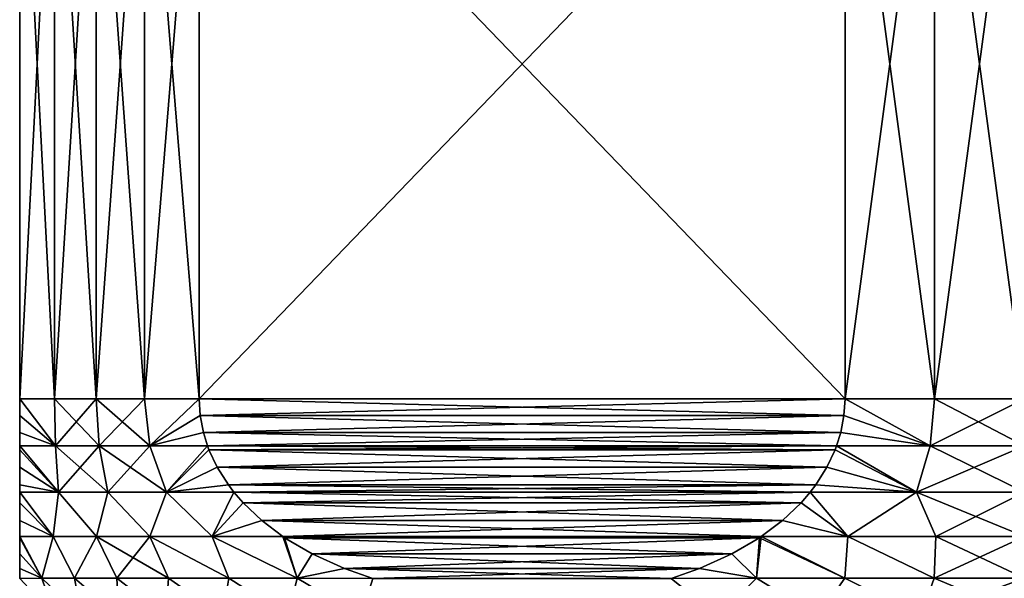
# Model space of a CAD drawing. Header units: metres. Extents: x -109 to 109, y -505 to 40.
# Tile 147 of 256: x -92 to -77, y -8 to 1. Entities that reach past the tile are written whole.
import ezdxf

# ---------------------------------------------------------------- set-up
doc = ezdxf.new("R2010")
doc.units = ezdxf.units.M
doc.layers.add('solid_K244224000C74', color=7, linetype='CONTINUOUS')

msp = doc.modelspace()

# ---------------------------------------------------------------- linework, layer by layer
at = {"layer": 'solid_K244224000C74'}
for points in [[(-90.979362, -5, 6.807937), (-90.979362, 5, 6.807937), (-91.5, 5, 5.567764)], [(-91.5, -5, -5.567764), (-91.5, 5, 5.567764), (-91.5, 5, -5.567764)], [(-90.979362, -5, 6.807937), (-91.5, 5, 5.567764), (-91.5, -5, 5.567764)], [(-91.5, -5, -5.567764), (-91.5, -5, 5.567764), (-91.5, 5, 5.567764)], [(-91.5, -5, -5.567764), (-91.5, 5, -5.567764), (-90.979362, 5, -6.807937)], [(-91.5, -5, -5.567764), (-90.979362, 5, -6.807937), (-90.979362, -5, -6.807937)], [(-90.356407, -5, 8), (-90.356407, 5, 8), (-90.979362, 5, 6.807937)], [(-90.356407, -5, 8), (-90.979362, 5, 6.807937), (-90.979362, -5, 6.807937)], [(-90.979362, -5, -6.807937), (-90.979362, 5, -6.807937), (-90.356407, 5, -8)], [(-90.979362, -5, -6.807937), (-90.356407, 5, -8), (-90.356407, -5, -8)], [(-89.635529, -5, 9.135529), (-89.635529, 5, 9.135529), (-90.356407, 5, 8)], [(-89.635529, -5, 9.135529), (-90.356407, 5, 8), (-90.356407, -5, 8)], [(-90.356407, -5, -8), (-90.356407, 5, -8), (-89.635529, 5, -9.135529)], [(-90.356407, -5, -8), (-89.635529, 5, -9.135529), (-89.635529, -5, -9.135529)], [(-88.821823, -5, 10.206499), (-88.821823, 5, 10.206499), (-89.635529, 5, 9.135529)], [(-88.821823, -5, 10.206499), (-89.635529, 5, 9.135529), (-89.635529, -5, 9.135529)], [(-89.635529, -5, -9.135529), (-89.635529, 5, -9.135529), (-88.821823, 5, -10.206499)], [(-89.635529, -5, -9.135529), (-88.821823, 5, -10.206499), (-88.821823, -5, -10.206499)], [(-88.821823, -5, 10.206499), (-79.178177, 5, 15.774263), (-88.821823, 5, 10.206499)], [(-88.821823, -5, 10.206499), (-79.178177, -5, 15.774263), (-79.178177, 5, 15.774263)], [(-79.178177, -5, -15.774263), (-88.821823, 5, -10.206499), (-79.178177, 5, -15.774263)], [(-88.821823, -5, -10.206499), (-88.821823, 5, -10.206499), (-79.178177, -5, -15.774263)], [(-77.843834, -5, 15.943466), (-77.843834, 5, 15.943466), (-79.178177, 5, 15.774263)], [(-77.843834, -5, 15.943466), (-79.178177, 5, 15.774263), (-79.178177, -5, 15.774263)], [(-79.178177, -5, -15.774263), (-79.178177, 5, -15.774263), (-77.843834, 5, -15.943466)], [(-79.178177, -5, -15.774263), (-77.843834, 5, -15.943466), (-77.843834, -5, -15.943466)], [(-76.5, -5, 16), (-76.5, 5, 16), (-77.843834, 5, 15.943466)], [(-76.5, -5, 16), (-77.843834, 5, 15.943466), (-77.843834, -5, 15.943466)], [(-77.843834, -5, -15.943466), (-77.843834, 5, -15.943466), (-76.5, 5, -16)], [(-77.843834, -5, -15.943466), (-76.5, 5, -16), (-76.5, -5, -16)], [(-91.5, -5, 5.567764), (-91.5, -5.252419, 5.549439), (-90.963715, -5.704368, 6.723684)], [(-90.979362, -5, 6.807937), (-91.5, -5, 5.567764), (-90.963715, -5.704368, 6.723684)], [(-91.5, -5.252419, -5.549439), (-91.5, -5.252419, 5.549439), (-91.5, -5, 5.567764)], [(-91.5, -5.252419, -5.549439), (-91.5, -5, 5.567764), (-91.5, -5, -5.567764)], [(-90.963715, -5.704368, -6.723684), (-91.5, -5, -5.567764), (-90.979362, -5, -6.807937)], [(-90.963715, -5.704368, -6.723684), (-91.5, -5.252419, -5.549439), (-91.5, -5, -5.567764)], [(-90.979362, -5, 6.807937), (-90.963715, -5.704368, 6.723684), (-90.313225, -5.704368, 7.97507)], [(-90.356407, -5, 8), (-90.979362, -5, 6.807937), (-90.313225, -5.704368, 7.97507)], [(-90.963715, -5.704368, -6.723684), (-90.979362, -5, -6.807937), (-90.356407, -5, -8)], [(-90.313225, -5.704368, -7.97507), (-90.963715, -5.704368, -6.723684), (-90.356407, -5, -8)], [(-90.356407, -5, 8), (-90.313225, -5.704368, 7.97507), (-89.554733, -5.704368, 9.164102)], [(-89.635529, -5, 9.135529), (-90.356407, -5, 8), (-89.554733, -5.704368, 9.164102)], [(-90.313225, -5.704368, -7.97507), (-90.356407, -5, -8), (-89.635529, -5, -9.135529)], [(-89.554733, -5.704368, -9.164102), (-90.313225, -5.704368, -7.97507), (-89.635529, -5, -9.135529)], [(-88.821823, -5, 10.206499), (-89.635529, -5, 9.135529), (-89.554733, -5.704368, 9.164102)], [(-89.554733, -5.704368, -9.164102), (-89.635529, -5, -9.135529), (-88.821823, -5, -10.206499)], [(-88.805954, -5.252433, 10.215662), (-88.821823, -5, 10.206499), (-89.554733, -5.704368, 9.164102)], [(-88.805954, -5.252431, -10.215662), (-89.554733, -5.704368, -9.164102), (-88.821823, -5, -10.206499)], [(-88.805954, -5.252433, 10.215662), (-79.178177, -5, 15.774263), (-88.821823, -5, 10.206499)], [(-88.821823, -5, -10.206499), (-79.178177, -5, -15.774263), (-79.194046, -5.252431, -15.7651)], [(-88.805954, -5.252431, -10.215662), (-88.821823, -5, -10.206499), (-79.194046, -5.252431, -15.7651)], [(-88.805954, -5.252433, 10.215662), (-79.194046, -5.252433, 15.7651), (-79.178177, -5, 15.774263)], [(-79.194046, -5.252433, 15.7651), (-77.908974, -5.704368, 15.887784), (-79.178177, -5, 15.774263)], [(-79.194046, -5.252431, -15.7651), (-79.178177, -5, -15.774263), (-77.908974, -5.704368, -15.887784)], [(-77.908974, -5.704368, 15.887784), (-77.843834, -5, 15.943466), (-79.178177, -5, 15.774263)], [(-79.178177, -5, -15.774263), (-77.843834, -5, -15.943466), (-77.908974, -5.704368, -15.887784)], [(-77.908974, -5.704368, 15.887784), (-76.5, -5.704368, 15.950138), (-77.843834, -5, 15.943466)], [(-76.5, -5, -16), (-76.5, -5.704368, -15.950138), (-77.908974, -5.704368, -15.887784)], [(-77.843834, -5, -15.943466), (-76.5, -5, -16), (-77.908974, -5.704368, -15.887784)], [(-76.5, -5.704368, 15.950138), (-76.5, -5, 16), (-77.843834, -5, 15.943466)], [(-91.5, -5.252419, 5.549439), (-91.5, -5.505939, 5.493666), (-90.963715, -5.704368, 6.723684)], [(-91.5, -5.505939, -5.493666), (-91.5, -5.505939, 5.493666), (-91.5, -5.252419, 5.549439)], [(-91.5, -5.505939, -5.493666), (-91.5, -5.252419, 5.549439), (-91.5, -5.252419, -5.549439)], [(-90.963715, -5.704368, -6.723684), (-91.5, -5.505939, -5.493666), (-91.5, -5.252419, -5.549439)], [(-88.805954, -5.252431, -10.215662), (-88.757652, -5.505958, -10.24355), (-89.554733, -5.704368, -9.164102)], [(-88.805954, -5.252433, 10.215662), (-89.554733, -5.704368, 9.164102), (-88.757652, -5.505961, 10.243551)], [(-88.805954, -5.252431, -10.215662), (-79.194046, -5.252431, -15.7651), (-79.242348, -5.505959, -15.737211)], [(-88.805954, -5.252431, -10.215662), (-79.242348, -5.505959, -15.737211), (-88.757652, -5.505958, -10.24355)], [(-88.805954, -5.252433, 10.215662), (-88.757652, -5.505961, 10.243551), (-79.194046, -5.252433, 15.7651)], [(-88.757652, -5.505961, 10.243551), (-79.242348, -5.505961, 15.737211), (-79.194046, -5.252433, 15.7651)], [(-79.242348, -5.505959, -15.737211), (-79.194046, -5.252431, -15.7651), (-77.908974, -5.704368, -15.887784)], [(-79.194046, -5.252433, 15.7651), (-79.242348, -5.505961, 15.737211), (-77.908974, -5.704368, 15.887784)], [(-91.5, -5.505939, 5.493666), (-91.5, -5.703902, 5.4231), (-90.963715, -5.704368, 6.723684)], [(-91.5, -5.703902, -5.4231), (-91.5, -5.703902, 5.4231), (-91.5, -5.505939, 5.493666)], [(-91.5, -5.703902, -5.4231), (-91.5, -5.505939, 5.493666), (-91.5, -5.505939, -5.493666)], [(-90.963715, -5.704368, -6.723684), (-91.5, -5.703902, -5.4231), (-91.5, -5.505939, -5.493666)], [(-88.757652, -5.505958, -10.24355), (-88.696541, -5.703902, -10.278831), (-89.554733, -5.704368, -9.164102)], [(-88.757652, -5.505961, 10.243551), (-89.554733, -5.704368, 9.164102), (-88.696541, -5.703902, 10.278831)], [(-88.757652, -5.505958, -10.24355), (-79.242348, -5.505959, -15.737211), (-79.303459, -5.703902, -15.701931)], [(-88.757652, -5.505958, -10.24355), (-79.303459, -5.703902, -15.701931), (-88.696541, -5.703902, -10.278831)], [(-88.757652, -5.505961, 10.243551), (-88.696541, -5.703902, 10.278831), (-79.242348, -5.505961, 15.737211)], [(-88.696541, -5.703902, 10.278831), (-79.303459, -5.703902, 15.701931), (-79.242348, -5.505961, 15.737211)], [(-79.242348, -5.505959, -15.737211), (-77.908974, -5.704368, -15.887784), (-79.303459, -5.703902, -15.701931)], [(-79.242348, -5.505961, 15.737211), (-79.303459, -5.703902, 15.701931), (-77.908974, -5.704368, 15.887784)], [(-91.5, -5.703902, 5.4231), (-91.5, -5.762943, 5.397338), (-90.918335, -6.395365, 6.464844)], [(-90.963715, -5.704368, 6.723684), (-91.5, -5.703902, 5.4231), (-90.918335, -6.395365, 6.464844)], [(-91.5, -5.762943, -5.397338), (-91.5, -5.762943, 5.397338), (-91.5, -5.703902, 5.4231)], [(-91.5, -5.762943, -5.397338), (-91.5, -5.703902, 5.4231), (-91.5, -5.703902, -5.4231)], [(-90.918335, -6.395365, -6.464844), (-91.5, -5.703902, -5.4231), (-90.963715, -5.704368, -6.723684)], [(-90.918335, -6.395365, -6.464844), (-91.5, -5.762943, -5.397338), (-91.5, -5.703902, -5.4231)], [(-90.963715, -5.704368, 6.723684), (-90.918335, -6.395365, 6.464844), (-90.184372, -6.395365, 7.900674)], [(-90.313225, -5.704368, 7.97507), (-90.963715, -5.704368, 6.723684), (-90.184372, -6.395365, 7.900674)], [(-90.918335, -6.395365, -6.464844), (-90.963715, -5.704368, -6.723684), (-90.313225, -5.704368, -7.97507)], [(-90.184372, -6.395365, -7.900674), (-90.918335, -6.395365, -6.464844), (-90.313225, -5.704368, -7.97507)], [(-90.313225, -5.704368, 7.97507), (-90.184372, -6.395365, 7.900674), (-89.307884, -6.395365, 9.254224)], [(-89.554733, -5.704368, 9.164102), (-90.313225, -5.704368, 7.97507), (-89.307884, -6.395365, 9.254224)], [(-90.184372, -6.395365, -7.900674), (-90.313225, -5.704368, -7.97507), (-89.554733, -5.704368, -9.164102)], [(-89.307884, -6.395365, -9.254224), (-90.184372, -6.395365, -7.900674), (-89.554733, -5.704368, -9.164102)], [(-88.696541, -5.703902, 10.278831), (-89.554733, -5.704368, 9.164102), (-89.307884, -6.395365, 9.254224)], [(-89.307884, -6.395365, -9.254224), (-89.554733, -5.704368, -9.164102), (-88.696541, -5.703902, -10.278831)], [(-88.674217, -5.762972, 10.291718), (-88.696541, -5.703902, 10.278831), (-89.307884, -6.395365, 9.254224)], [(-89.307884, -6.395365, -9.254224), (-88.696541, -5.703902, -10.278831), (-88.674225, -5.762968, -10.291718)], [(-88.674217, -5.762972, 10.291718), (-79.303459, -5.703902, 15.701931), (-88.696541, -5.703902, 10.278831)], [(-88.696541, -5.703902, -10.278831), (-79.303459, -5.703902, -15.701931), (-79.325775, -5.762969, -15.689044)], [(-88.674225, -5.762968, -10.291718), (-88.696541, -5.703902, -10.278831), (-79.325775, -5.762969, -15.689044)], [(-88.674217, -5.762972, 10.291718), (-79.325783, -5.762972, 15.689043), (-79.303459, -5.703902, 15.701931)], [(-78.110451, -6.395365, 15.719068), (-79.303459, -5.703902, 15.701931), (-79.325783, -5.762972, 15.689043)], [(-79.325775, -5.762969, -15.689044), (-79.303459, -5.703902, -15.701931), (-78.110451, -6.395365, -15.719068)], [(-78.110451, -6.395365, 15.719068), (-77.908974, -5.704368, 15.887784), (-79.303459, -5.703902, 15.701931)], [(-79.303459, -5.703902, -15.701931), (-77.908974, -5.704368, -15.887784), (-78.110451, -6.395365, -15.719068)], [(-78.110451, -6.395365, 15.719068), (-76.5, -6.395365, 15.80135), (-77.908974, -5.704368, 15.887784)], [(-76.5, -5.704368, -15.950138), (-76.5, -6.395365, -15.80135), (-78.110451, -6.395365, -15.719068)], [(-77.908974, -5.704368, -15.887784), (-76.5, -5.704368, -15.950138), (-78.110451, -6.395365, -15.719068)], [(-76.5, -6.395365, 15.80135), (-76.5, -5.704368, 15.950138), (-77.908974, -5.704368, 15.887784)], [(-91.5, -5.762943, 5.397338), (-91.5, -6.023646, 5.255885), (-90.918335, -6.395365, 6.464844)], [(-91.5, -6.023646, -5.255885), (-91.5, -6.023646, 5.255885), (-91.5, -5.762943, 5.397338)], [(-91.5, -6.023646, -5.255885), (-91.5, -5.762943, 5.397338), (-91.5, -5.762943, -5.397338)], [(-90.918335, -6.395365, -6.464844), (-91.5, -6.023646, -5.255885), (-91.5, -5.762943, -5.397338)], [(-88.551712, -6.023676, -10.362448), (-89.307884, -6.395365, -9.254224), (-88.674225, -5.762968, -10.291718)], [(-88.551712, -6.02368, 10.362449), (-88.674217, -5.762972, 10.291718), (-89.307884, -6.395365, 9.254224)], [(-88.674225, -5.762968, -10.291718), (-79.325775, -5.762969, -15.689044), (-79.448288, -6.023676, -15.618315)], [(-88.551712, -6.023676, -10.362448), (-88.674225, -5.762968, -10.291718), (-79.448288, -6.023676, -15.618315)], [(-88.551712, -6.02368, 10.362449), (-79.325783, -5.762972, 15.689043), (-88.674217, -5.762972, 10.291718)], [(-88.551712, -6.02368, 10.362449), (-79.448288, -6.02368, 15.618313), (-79.325783, -5.762972, 15.689043)], [(-79.448288, -6.023676, -15.618315), (-79.325775, -5.762969, -15.689044), (-78.110451, -6.395365, -15.719068)], [(-79.448288, -6.02368, 15.618313), (-78.110451, -6.395365, 15.719068), (-79.325783, -5.762972, 15.689043)], [(-91.5, -6.023646, 5.255885), (-91.5, -6.288274, 5.062454), (-90.918335, -6.395365, 6.464844)], [(-91.5, -6.288274, -5.062454), (-91.5, -6.288274, 5.062454), (-91.5, -6.023646, 5.255885)], [(-91.5, -6.288274, -5.062454), (-91.5, -6.023646, 5.255885), (-91.5, -6.023646, -5.255885)], [(-90.918335, -6.395365, -6.464844), (-91.5, -6.288274, -5.062454), (-91.5, -6.023646, -5.255885)], [(-88.551712, -6.023676, -10.362448), (-88.384186, -6.288308, -10.459168), (-89.307884, -6.395365, -9.254224)], [(-88.551712, -6.02368, 10.362449), (-89.307884, -6.395365, 9.254224), (-88.384186, -6.288313, 10.45917)], [(-88.551712, -6.023676, -10.362448), (-79.448288, -6.023676, -15.618315), (-79.615814, -6.288308, -15.521594)], [(-88.551712, -6.023676, -10.362448), (-79.615814, -6.288308, -15.521594), (-88.384186, -6.288308, -10.459168)], [(-88.551712, -6.02368, 10.362449), (-88.384186, -6.288313, 10.45917), (-79.448288, -6.02368, 15.618313)], [(-88.384186, -6.288313, 10.45917), (-79.615814, -6.288313, 15.521592), (-79.448288, -6.02368, 15.618313)], [(-79.615814, -6.288308, -15.521594), (-79.448288, -6.023676, -15.618315), (-78.110451, -6.395365, -15.719068)], [(-79.448288, -6.02368, 15.618313), (-79.615814, -6.288313, 15.521592), (-78.110451, -6.395365, 15.719068)], [(-91.5, -6.288274, 5.062454), (-91.5, -6.394628, 4.968813), (-90.918335, -6.395365, 6.464844)], [(-91.5, -6.394628, -4.968813), (-91.5, -6.394628, 4.968813), (-91.5, -6.288274, 5.062454)], [(-91.5, -6.394628, -4.968813), (-91.5, -6.288274, 5.062454), (-91.5, -6.288274, -5.062454)], [(-90.918335, -6.395365, -6.464844), (-91.5, -6.394628, -4.968813), (-91.5, -6.288274, -5.062454)], [(-88.384186, -6.288308, -10.459168), (-88.303116, -6.394628, -10.505975), (-89.307884, -6.395365, -9.254224)], [(-88.384186, -6.288313, 10.45917), (-89.307884, -6.395365, 9.254224), (-88.303116, -6.394628, 10.505975)], [(-88.384186, -6.288308, -10.459168), (-79.615814, -6.288308, -15.521594), (-79.696884, -6.394628, -15.474788)], [(-88.384186, -6.288308, -10.459168), (-79.696884, -6.394628, -15.474788), (-88.303116, -6.394628, -10.505975)], [(-88.384186, -6.288313, 10.45917), (-88.303116, -6.394628, 10.505975), (-79.615814, -6.288313, 15.521592)], [(-88.303116, -6.394628, 10.505975), (-79.696884, -6.394628, 15.474788), (-79.615814, -6.288313, 15.521592)], [(-79.615814, -6.288308, -15.521594), (-78.110451, -6.395365, -15.719068), (-79.696884, -6.394628, -15.474788)], [(-79.615814, -6.288313, 15.521592), (-79.696884, -6.394628, 15.474788), (-78.110451, -6.395365, 15.719068)], [(-91.5, -6.394628, 4.968813), (-91.5, -6.555151, 4.80901), (-91.002106, -7.058477, 5.630003)], [(-90.918335, -6.395365, 6.464844), (-91.5, -6.394628, 4.968813), (-91.002106, -7.058477, 5.630003)], [(-91.5, -6.555151, -4.80901), (-91.5, -6.555151, 4.80901), (-91.5, -6.394628, 4.968813)], [(-91.5, -6.555151, -4.80901), (-91.5, -6.394628, 4.968813), (-91.5, -6.394628, -4.968813)], [(-91.002106, -7.058477, -5.630003), (-91.5, -6.394628, -4.968813), (-90.918335, -6.395365, -6.464844)], [(-91.002106, -7.058477, -5.630003), (-91.5, -6.555151, -4.80901), (-91.5, -6.394628, -4.968813)], [(-90.918335, -6.395365, 6.464844), (-91.002106, -7.058477, 5.630003), (-90.352104, -7.058477, 7.080062)], [(-90.352104, -7.058477, -7.080061), (-91.002106, -7.058477, -5.630003), (-90.918335, -6.395365, -6.464844)], [(-90.184372, -6.395365, 7.900674), (-90.918335, -6.395365, 6.464844), (-90.352104, -7.058477, 7.080062)], [(-90.352104, -7.058477, -7.080061), (-90.918335, -6.395365, -6.464844), (-90.184372, -6.395365, -7.900674)], [(-90.184372, -6.395365, 7.900674), (-90.352104, -7.058477, 7.080062), (-89.557564, -7.058477, 8.456245)], [(-89.557564, -7.058477, -8.456245), (-90.352104, -7.058477, -7.080061), (-90.184372, -6.395365, -7.900674)], [(-89.307884, -6.395365, 9.254224), (-90.184372, -6.395365, 7.900674), (-89.557564, -7.058477, 8.456245)], [(-89.557564, -7.058477, -8.456245), (-90.184372, -6.395365, -7.900674), (-89.307884, -6.395365, -9.254224)], [(-89.307884, -6.395365, 9.254224), (-89.557564, -7.058477, 8.456245), (-88.626778, -7.058477, 9.744194)], [(-88.626778, -7.058477, -9.744194), (-89.557564, -7.058477, -8.456245), (-89.307884, -6.395365, -9.254224)], [(-88.303116, -6.394628, 10.505975), (-89.307884, -6.395365, 9.254224), (-88.626778, -7.058477, 9.744194)], [(-88.626778, -7.058477, -9.744194), (-89.307884, -6.395365, -9.254224), (-88.303116, -6.394628, -10.505975)], [(-88.164688, -6.555193, 10.585899), (-88.303116, -6.394628, 10.505975), (-88.626778, -7.058477, 9.744194)], [(-88.626778, -7.058477, -9.744194), (-88.303116, -6.394628, -10.505975), (-88.164688, -6.555188, -10.585896)], [(-88.164688, -6.555193, 10.585899), (-79.696884, -6.394628, 15.474788), (-88.303116, -6.394628, 10.505975)], [(-88.303116, -6.394628, -10.505975), (-79.696884, -6.394628, -15.474788), (-79.835312, -6.555188, -15.394866)], [(-88.164688, -6.555188, -10.585896), (-88.303116, -6.394628, -10.505975), (-79.835312, -6.555188, -15.394866)], [(-88.164688, -6.555193, 10.585899), (-79.835312, -6.555194, 15.394863), (-79.696884, -6.394628, 15.474788)], [(-79.136826, -7.058477, 15.331509), (-79.696884, -6.394628, 15.474788), (-79.835312, -6.555194, 15.394863)], [(-79.835312, -6.555188, -15.394866), (-79.696884, -6.394628, -15.474788), (-79.136826, -7.058477, -15.331509)], [(-79.136826, -7.058477, 15.331509), (-78.110451, -6.395365, 15.719068), (-79.696884, -6.394628, 15.474788)], [(-79.696884, -6.394628, -15.474788), (-78.110451, -6.395365, -15.719068), (-79.136826, -7.058477, -15.331509)], [(-79.136826, -7.058477, 15.331509), (-77.823212, -7.058477, 15.500231), (-78.110451, -6.395365, 15.719068)], [(-78.110451, -6.395365, -15.719068), (-77.823212, -7.058477, -15.500231), (-79.136826, -7.058477, -15.331509)], [(-76.5, -7.058477, 15.556607), (-76.5, -6.395365, 15.80135), (-78.110451, -6.395365, 15.719068)], [(-77.823212, -7.058477, 15.500231), (-76.5, -7.058477, 15.556607), (-78.110451, -6.395365, 15.719068)], [(-78.110451, -6.395365, -15.719068), (-76.5, -6.395365, -15.80135), (-77.823212, -7.058477, -15.500231)], [(-76.5, -6.395365, -15.80135), (-76.5, -7.058477, -15.556607), (-77.823212, -7.058477, -15.500231)], [(-91.5, -6.555151, 4.80901), (-91.5, -6.819835, 4.488158), (-91.002106, -7.058477, 5.630003)], [(-91.5, -6.819835, -4.488158), (-91.5, -6.819835, 4.488158), (-91.5, -6.555151, 4.80901)], [(-91.5, -6.819835, -4.488158), (-91.5, -6.555151, 4.80901), (-91.5, -6.555151, -4.80901)], [(-91.002106, -7.058477, -5.630003), (-91.5, -6.819835, -4.488158), (-91.5, -6.555151, -4.80901)], [(-87.886818, -6.819868, -10.746325), (-88.626778, -7.058477, -9.744194), (-88.164688, -6.555188, -10.585896)], [(-88.164688, -6.555193, 10.585899), (-88.626778, -7.058477, 9.744194), (-87.88681, -6.819873, 10.746328)], [(-88.164688, -6.555188, -10.585896), (-79.835312, -6.555188, -15.394866), (-80.113182, -6.819868, -15.234437)], [(-87.886818, -6.819868, -10.746325), (-88.164688, -6.555188, -10.585896), (-80.113182, -6.819868, -15.234437)], [(-88.164688, -6.555193, 10.585899), (-87.88681, -6.819873, 10.746328), (-79.835312, -6.555194, 15.394863)], [(-87.88681, -6.819873, 10.746328), (-80.11319, -6.819873, 15.234434), (-79.835312, -6.555194, 15.394863)], [(-80.11319, -6.819873, 15.234434), (-79.136826, -7.058477, 15.331509), (-79.835312, -6.555194, 15.394863)], [(-80.113182, -6.819868, -15.234437), (-79.835312, -6.555188, -15.394866), (-79.136826, -7.058477, -15.331509)], [(-91.5, -6.819835, 4.488158), (-91.5, -7.058621, 4.123639), (-91.002106, -7.058477, 5.630003)], [(-91.5, -7.058621, -4.123639), (-91.5, -7.058621, 4.123639), (-91.5, -6.819835, 4.488158)], [(-91.5, -7.058621, -4.123639), (-91.5, -6.819835, 4.488158), (-91.5, -6.819835, -4.488158)], [(-91.002106, -7.058477, -5.630003), (-91.5, -7.058621, -4.123639), (-91.5, -6.819835, -4.488158)], [(-87.886818, -6.819868, -10.746325), (-87.571175, -7.058621, -10.928562), (-88.626778, -7.058477, -9.744194)], [(-87.88681, -6.819873, 10.746328), (-88.626778, -7.058477, 9.744194), (-87.571175, -7.058621, 10.928562)], [(-87.886818, -6.819868, -10.746325), (-80.113182, -6.819868, -15.234437), (-80.428825, -7.058621, -15.0522)], [(-87.886818, -6.819868, -10.746325), (-80.428825, -7.058621, -15.0522), (-87.571175, -7.058621, -10.928562)], [(-87.88681, -6.819873, 10.746328), (-87.571175, -7.058621, 10.928562), (-80.11319, -6.819873, 15.234434)], [(-87.571175, -7.058621, 10.928562), (-80.428825, -7.058621, 15.0522), (-80.11319, -6.819873, 15.234434)], [(-80.113182, -6.819868, -15.234437), (-79.136826, -7.058477, -15.331509), (-80.428825, -7.058621, -15.0522)], [(-80.11319, -6.819873, 15.234434), (-80.428825, -7.058621, 15.0522), (-79.136826, -7.058477, 15.331509)], [(-91.002106, -7.058477, -5.630003), (-91.167648, -7.680451, -4.066085), (-91.5, -7.058621, -4.123639)], [(-91.002106, -7.058477, 5.630003), (-91.5, -7.058621, 4.123639), (-91.167648, -7.680451, 4.066085)], [(-91.5, -7.076148, -4.093619), (-91.5, -7.058621, -4.123639), (-91.167648, -7.680451, -4.066085)], [(-91.5, -7.058621, 4.123639), (-91.5, -7.076148, 4.093619), (-91.167648, -7.680451, 4.066085)], [(-91.5, -7.076148, -4.093619), (-91.5, -7.076148, 4.093619), (-91.5, -7.058621, 4.123639)], [(-91.5, -7.076148, -4.093619), (-91.5, -7.058621, 4.123639), (-91.5, -7.058621, -4.123639)], [(-91.5, -7.317442, -3.619261), (-91.5, -7.076148, -4.093619), (-91.167648, -7.680451, -4.066085)], [(-91.5, -7.076148, 4.093619), (-91.5, -7.317442, 3.619261), (-91.167648, -7.680451, 4.066085)], [(-91.5, -7.317442, -3.619261), (-91.5, -7.317442, 3.619261), (-91.5, -7.076148, 4.093619)], [(-91.5, -7.317442, -3.619261), (-91.5, -7.076148, 4.093619), (-91.5, -7.076148, -4.093619)], [(-91.002106, -7.058477, -5.630003), (-90.681427, -7.680451, -5.528106), (-91.167648, -7.680451, -4.066085)], [(-91.002106, -7.058477, 5.630003), (-91.167648, -7.680451, 4.066085), (-90.681427, -7.680451, 5.528106)], [(-90.352104, -7.058477, -7.080061), (-90.681427, -7.680451, -5.528106), (-91.002106, -7.058477, -5.630003)], [(-90.352104, -7.058477, 7.080062), (-91.002106, -7.058477, 5.630003), (-90.681427, -7.680451, 5.528106)], [(-90.352104, -7.058477, -7.080061), (-90.049896, -7.680451, -6.933481), (-90.681427, -7.680451, -5.528106)], [(-90.352104, -7.058477, 7.080062), (-90.681427, -7.680451, 5.528106), (-90.049896, -7.680451, 6.933481)], [(-89.557564, -7.058477, -8.456245), (-90.049896, -7.680451, -6.933481), (-90.352104, -7.058477, -7.080061)], [(-90.352104, -7.058477, 7.080062), (-90.049896, -7.680451, 6.933481), (-89.279518, -7.680451, 8.26781)], [(-89.557564, -7.058477, 8.456245), (-90.352104, -7.058477, 7.080062), (-89.279518, -7.680451, 8.26781)], [(-89.557564, -7.058477, -8.456245), (-89.279518, -7.680451, -8.267811), (-90.049896, -7.680451, -6.933481)], [(-89.557564, -7.058477, -8.456245), (-88.378197, -7.680451, -9.517421), (-89.279518, -7.680451, -8.267811)], [(-88.626778, -7.058477, -9.744194), (-88.378197, -7.680451, -9.517421), (-89.557564, -7.058477, -8.456245)], [(-89.557564, -7.058477, 8.456245), (-89.279518, -7.680451, 8.26781), (-88.378197, -7.680451, 9.517421)], [(-88.626778, -7.058477, 9.744194), (-89.557564, -7.058477, 8.456245), (-88.378197, -7.680451, 9.517421)], [(-88.626778, -7.058477, -9.744194), (-87.355156, -7.680451, -10.669508), (-88.378197, -7.680451, -9.517421)], [(-87.571175, -7.058621, -10.928562), (-87.355156, -7.680451, -10.669508), (-88.626778, -7.058477, -9.744194)], [(-88.626778, -7.058477, 9.744194), (-88.378197, -7.680451, 9.517421), (-87.355156, -7.680451, 10.669507)], [(-87.571175, -7.058621, 10.928562), (-88.626778, -7.058477, 9.744194), (-87.355156, -7.680451, 10.669507)], [(-87.545143, -7.076172, 10.943593), (-80.428825, -7.058621, 15.0522), (-87.571175, -7.058621, 10.928562)], [(-87.545143, -7.076169, -10.94359), (-87.355156, -7.680451, -10.669508), (-87.571175, -7.058621, -10.928562)], [(-87.545143, -7.076172, 10.943593), (-87.571175, -7.058621, 10.928562), (-87.355156, -7.680451, 10.669507)], [(-87.571175, -7.058621, -10.928562), (-80.428825, -7.058621, -15.0522), (-80.454857, -7.076169, -15.037172)], [(-87.545143, -7.076169, -10.94359), (-87.571175, -7.058621, -10.928562), (-80.454857, -7.076169, -15.037172)], [(-87.545143, -7.076172, 10.943593), (-80.454857, -7.076172, 15.037169), (-80.428825, -7.058621, 15.0522)], [(-87.134354, -7.317452, -11.180761), (-87.355156, -7.680451, -10.669508), (-87.545143, -7.076169, -10.94359)], [(-87.545143, -7.076169, -10.94359), (-80.454857, -7.076169, -15.037172), (-80.865646, -7.317451, -14.800001)], [(-87.134354, -7.317452, -11.180761), (-87.545143, -7.076169, -10.94359), (-80.865646, -7.317451, -14.800001)], [(-87.134354, -7.317453, 11.180763), (-80.454857, -7.076172, 15.037169), (-87.545143, -7.076172, 10.943593)], [(-87.134354, -7.317453, 11.180763), (-87.545143, -7.076172, 10.943593), (-87.355156, -7.680451, 10.669507)], [(-87.134354, -7.317453, 11.180763), (-80.865646, -7.317453, 14.8), (-80.454857, -7.076172, 15.037169)], [(-80.865646, -7.317451, -14.800001), (-80.454857, -7.076169, -15.037172), (-80.498711, -7.680451, -14.686156)], [(-80.865646, -7.317453, 14.8), (-80.498711, -7.680451, 14.686156), (-80.454857, -7.076172, 15.037169)], [(-80.428825, -7.058621, -15.0522), (-79.183365, -7.680451, -14.982403), (-80.498711, -7.680451, -14.686156)], [(-80.454857, -7.076169, -15.037172), (-80.428825, -7.058621, -15.0522), (-80.498711, -7.680451, -14.686156)], [(-80.498711, -7.680451, 14.686156), (-79.183365, -7.680451, 14.982403), (-80.454857, -7.076172, 15.037169)], [(-79.183365, -7.680451, 14.982403), (-80.428825, -7.058621, 15.0522), (-80.454857, -7.076172, 15.037169)], [(-79.183365, -7.680451, 14.982403), (-79.136826, -7.058477, 15.331509), (-80.428825, -7.058621, 15.0522)], [(-80.428825, -7.058621, -15.0522), (-79.136826, -7.058477, -15.331509), (-79.183365, -7.680451, -14.982403)], [(-79.183365, -7.680451, 14.982403), (-77.84697, -7.680451, 15.161086), (-79.136826, -7.058477, 15.331509)], [(-79.136826, -7.058477, -15.331509), (-77.84697, -7.680451, -15.161086), (-79.183365, -7.680451, -14.982403)], [(-77.84697, -7.680451, 15.161086), (-77.823212, -7.058477, 15.500231), (-79.136826, -7.058477, 15.331509)], [(-79.136826, -7.058477, -15.331509), (-77.823212, -7.058477, -15.500231), (-77.84697, -7.680451, -15.161086)], [(-77.84697, -7.680451, 15.161086), (-76.5, -7.680451, 15.220803), (-77.823212, -7.058477, 15.500231)], [(-76.5, -7.058477, -15.556607), (-76.5, -7.680451, -15.220803), (-77.84697, -7.680451, -15.161086)], [(-77.823212, -7.058477, -15.500231), (-76.5, -7.058477, -15.556607), (-77.84697, -7.680451, -15.161086)], [(-76.5, -7.680451, 15.220803), (-76.5, -7.058477, 15.556607), (-77.823212, -7.058477, 15.500231)], [(-91.5, -7.536819, -3.057989), (-91.5, -7.317442, -3.619261), (-91.167648, -7.680451, -4.066085)], [(-91.5, -7.317442, 3.619261), (-91.5, -7.536819, 3.057989), (-91.167648, -7.680451, 4.066085)], [(-91.5, -7.536819, -3.057989), (-91.5, -7.536819, 3.057989), (-91.5, -7.317442, 3.619261)], [(-91.5, -7.536819, -3.057989), (-91.5, -7.317442, 3.619261), (-91.5, -7.317442, -3.619261)], [(-87.134354, -7.317452, -11.180761), (-86.6483, -7.536818, -11.461386), (-87.355156, -7.680451, -10.669508)], [(-87.134354, -7.317453, 11.180763), (-87.355156, -7.680451, 10.669507), (-86.6483, -7.536818, 11.461386)], [(-87.134354, -7.317452, -11.180761), (-80.865646, -7.317451, -14.800001), (-81.3517, -7.536817, -14.519379)], [(-87.134354, -7.317452, -11.180761), (-81.3517, -7.536817, -14.519379), (-86.6483, -7.536818, -11.461386)], [(-87.134354, -7.317453, 11.180763), (-86.6483, -7.536818, 11.461386), (-80.865646, -7.317453, 14.8)], [(-86.6483, -7.536818, 11.461386), (-81.3517, -7.536816, 14.51938), (-80.865646, -7.317453, 14.8)], [(-81.3517, -7.536817, -14.519379), (-80.865646, -7.317451, -14.800001), (-80.498711, -7.680451, -14.686156)], [(-80.865646, -7.317453, 14.8), (-81.3517, -7.536816, 14.51938), (-80.498711, -7.680451, 14.686156)], [(-91.5, -7.536819, -3.057989), (-91.167648, -7.680451, -4.066085), (-91.5, -7.683576, -2.571548)], [(-91.5, -7.536819, 3.057989), (-91.5, -7.683576, -2.571548), (-91.5, -7.683576, 2.571548)], [(-91.5, -7.536819, -3.057989), (-91.5, -7.683576, -2.571548), (-91.5, -7.536819, 3.057989)], [(-91.5, -7.536819, 3.057989), (-91.5, -7.683576, 2.571548), (-91.167648, -7.680451, 4.066085)], [(-86.6483, -7.536818, -11.461386), (-86.227028, -7.683575, -11.704604), (-87.355156, -7.680451, -10.669508)], [(-86.6483, -7.536818, 11.461386), (-87.355156, -7.680451, 10.669507), (-86.227028, -7.683575, 11.704604)], [(-86.6483, -7.536818, 11.461386), (-86.227028, -7.683575, 11.704604), (-81.3517, -7.536816, 14.51938)], [(-86.6483, -7.536818, -11.461386), (-81.3517, -7.536817, -14.519379), (-81.772972, -7.683575, -14.276157)], [(-86.6483, -7.536818, -11.461386), (-81.772972, -7.683575, -14.276157), (-86.227028, -7.683575, -11.704604)], [(-86.227028, -7.683575, 11.704604), (-81.772972, -7.683574, 14.276158), (-81.3517, -7.536816, 14.51938)], [(-81.3517, -7.536816, 14.51938), (-81.772972, -7.683574, 14.276158), (-80.498711, -7.680451, 14.686156)], [(-81.3517, -7.536817, -14.519379), (-80.498711, -7.680451, -14.686156), (-81.772972, -7.683575, -14.276157)], [(-91.167648, -7.680451, 4.066085), (-91.5, -7.683576, 2.571548), (-90.977219, -8.248857, 3.077228)], [(-91.5, -7.683576, -2.571548), (-91.167648, -7.680451, -4.066085), (-90.977219, -8.248857, -3.077228)], [(-91.167648, -7.680451, 4.066085), (-90.977219, -8.248857, 3.077228), (-90.576256, -8.248857, 4.573652)], [(-90.681427, -7.680451, 5.528106), (-91.167648, -7.680451, 4.066085), (-90.576256, -8.248857, 4.573652)], [(-91.167648, -7.680451, -4.066085), (-90.576256, -8.248857, -4.573652), (-90.977219, -8.248857, -3.077228)], [(-91.167648, -7.680451, -4.066085), (-90.681427, -7.680451, -5.528106), (-90.576256, -8.248857, -4.573652)], [(-90.681427, -7.680451, 5.528106), (-90.576256, -8.248857, 4.573652), (-90.021065, -8.248857, 6.019966)], [(-90.049896, -7.680451, 6.933481), (-90.681427, -7.680451, 5.528106), (-90.021065, -8.248857, 6.019966)], [(-90.681427, -7.680451, -5.528106), (-90.021065, -8.248857, -6.019966), (-90.576256, -8.248857, -4.573652)], [(-90.681427, -7.680451, -5.528106), (-90.049896, -7.680451, -6.933481), (-90.021065, -8.248857, -6.019966)], [(-90.049896, -7.680451, 6.933481), (-90.021065, -8.248857, 6.019966), (-89.317734, -8.248857, 7.400324)], [(-89.279518, -7.680451, 8.26781), (-90.049896, -7.680451, 6.933481), (-89.317734, -8.248857, 7.400324)], [(-90.049896, -7.680451, -6.933481), (-89.317734, -8.248857, -7.400324), (-90.021065, -8.248857, -6.019966)], [(-90.049896, -7.680451, -6.933481), (-89.279518, -7.680451, -8.267811), (-89.317734, -8.248857, -7.400324)], [(-89.279518, -7.680451, 8.26781), (-89.317734, -8.248857, 7.400324), (-88.473976, -8.248857, 8.699603)], [(-89.279518, -7.680451, -8.267811), (-88.473976, -8.248857, -8.699603), (-89.317734, -8.248857, -7.400324)], [(-88.378197, -7.680451, 9.517421), (-89.279518, -7.680451, 8.26781), (-88.473976, -8.248857, 8.699603)], [(-89.279518, -7.680451, -8.267811), (-88.378197, -7.680451, -9.517421), (-88.473976, -8.248857, -8.699603)], [(-88.378197, -7.680451, 9.517421), (-88.473976, -8.248857, 8.699603), (-87.499023, -8.248857, 9.903566)], [(-88.378197, -7.680451, -9.517421), (-87.499023, -8.248857, -9.903566), (-88.473976, -8.248857, -8.699603)], [(-87.355156, -7.680451, 10.669507), (-88.378197, -7.680451, 9.517421), (-87.499023, -8.248857, 9.903566)], [(-88.378197, -7.680451, -9.517421), (-87.355156, -7.680451, -10.669508), (-87.499023, -8.248857, -9.903566)], [(-87.355156, -7.680451, 10.669507), (-87.499023, -8.248857, 9.903566), (-86.403564, -8.248857, 10.999025)], [(-87.355156, -7.680451, -10.669508), (-86.403564, -8.248857, -10.999025), (-87.499023, -8.248857, -9.903566)], [(-86.227028, -7.683575, 11.704604), (-87.355156, -7.680451, 10.669507), (-86.403564, -8.248857, 10.999025)], [(-87.355156, -7.680451, -10.669508), (-86.227028, -7.683575, -11.704604), (-86.403564, -8.248857, -10.999025)], [(-81.073654, -8.248857, 14.076253), (-80.498711, -7.680451, 14.686156), (-81.772972, -7.683574, 14.276158)], [(-81.772972, -7.683575, -14.276157), (-80.498711, -7.680451, -14.686156), (-81.073654, -8.248857, -14.076253)], [(-81.073654, -8.248857, 14.076253), (-79.577225, -8.248857, 14.477219), (-80.498711, -7.680451, 14.686156)], [(-80.498711, -7.680451, -14.686156), (-79.577225, -8.248857, -14.477219), (-81.073654, -8.248857, -14.076253)], [(-79.577225, -8.248857, 14.477219), (-79.183365, -7.680451, 14.982403), (-80.498711, -7.680451, 14.686156)], [(-80.498711, -7.680451, -14.686156), (-79.183365, -7.680451, -14.982403), (-79.577225, -8.248857, -14.477219)], [(-79.577225, -8.248857, 14.477219), (-78.047089, -8.248857, 14.719568), (-79.183365, -7.680451, 14.982403)], [(-79.183365, -7.680451, -14.982403), (-78.047089, -8.248857, -14.719568), (-79.577225, -8.248857, -14.477219)], [(-78.047089, -8.248857, 14.719568), (-77.84697, -7.680451, 15.161086), (-79.183365, -7.680451, 14.982403)], [(-79.183365, -7.680451, -14.982403), (-77.84697, -7.680451, -15.161086), (-78.047089, -8.248857, -14.719568)], [(-78.047089, -8.248857, 14.719568), (-76.5, -8.248857, 14.800648), (-77.84697, -7.680451, 15.161086)], [(-76.5, -7.680451, -15.220803), (-76.5, -8.248857, -14.800648), (-78.047089, -8.248857, -14.719568)], [(-77.84697, -7.680451, -15.161086), (-76.5, -7.680451, -15.220803), (-78.047089, -8.248857, -14.719568)], [(-76.5, -8.248857, 14.800648), (-76.5, -7.680451, 15.220803), (-77.84697, -7.680451, 15.161086)]]:
    msp.add_3dface(points, dxfattribs=at)

doc.saveas('drawing.dxf')
